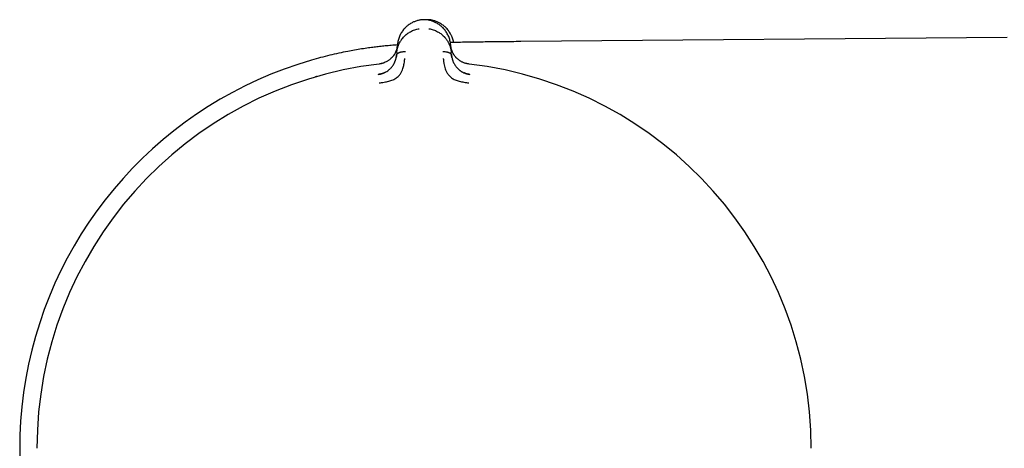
# Model space of a CAD drawing. Header units: millimetres. Extents: x 8 to 740, y 12 to 366.
# Tile 9 of 45: x 30 to 87, y 341 to 366. Entities that reach past the tile are written whole.
import ezdxf

# ---------------------------------------------------------------- set-up
doc = ezdxf.new("R2010")
doc.units = ezdxf.units.MM

msp = doc.modelspace()

# ---------------------------------------------------------------- linework, layer by layer
at = {"color": 7, "linetype": 'Continuous', "lineweight": 30}
for p, q in [((51.656, 364.074), (51.698, 364.55)), ((54.804, 364.669), (54.806, 364.668)), ((54.819, 364.55), (54.86, 364.074)), ((87.522, 364.971), (58.937, 364.722)), ((51.656, 364.074), (51.643, 363.922)), ((54.874, 363.922), (54.86, 364.074)), ((50.561, 362.786), (50.561, 362.792))]:
    msp.add_line(p, q, dxfattribs=at)
for radius, start, end in [(23.753, 106.14129, 233.90749), (22.741, 96.67492, 179.9968), (22.741, 0, 83.32507)]:
    msp.add_arc((53.258, 340.819), radius, start, end, dxfattribs=at)
for points, knots in [([(53.082, 366.002), (53.06, 365.998), (53.005, 365.99), (52.919, 365.971), (52.825, 365.945), (52.735, 365.913), (52.647, 365.877), (52.558, 365.834), (52.467, 365.783), (52.377, 365.724), (52.292, 365.661), (52.213, 365.593), (52.134, 365.517), (52.058, 365.431), (51.985, 365.335), (51.92, 365.235), (51.873, 365.152), (51.85, 365.102), (51.843, 365.086)], [0, 0, 0, 0, 0.035573, 0.089805, 0.14379, 0.197712, 0.251705, 0.305861, 0.371125, 0.436713, 0.502577, 0.568608, 0.63466, 0.716966, 0.799026, 0.881142, 0.96338, 1, 1, 1, 1]), ([(53.416, 366.005), (53.406, 366.006), (53.383, 366.008), (53.346, 366.01), (53.303, 366.011), (53.258, 366.012), (53.213, 366.011), (53.171, 366.01), (53.133, 366.008), (53.11, 366.006), (53.1, 366.005)], [0, 0, 0, 0, 0.096527, 0.217423, 0.354625, 0.499992, 0.64536, 0.782565, 0.903467, 1, 1, 1, 1]), ([(53.615, 366.003), (53.579, 366.006), (53.509, 366.011), (53.425, 366.012), (53.377, 366.01), (53.365, 366.009)], [0, 0, 0, 0, 0.426013, 0.85237, 1, 1, 1, 1]), ([(54.595, 365.234), (54.594, 365.237), (54.574, 365.272), (54.528, 365.339), (54.456, 365.434), (54.38, 365.519), (54.302, 365.594), (54.224, 365.661), (54.141, 365.723), (54.052, 365.781), (53.963, 365.831), (53.875, 365.874), (53.79, 365.91), (53.701, 365.942), (53.608, 365.968), (53.513, 365.99), (53.447, 366), (53.414, 366.005)], [0, 0, 0, 0, 0.006495, 0.097133, 0.187683, 0.278476, 0.351279, 0.424025, 0.496578, 0.568858, 0.64083, 0.700596, 0.760221, 0.819806, 0.879494, 0.939479, 1, 1, 1, 1]), ([(53.607, 365.968), (53.608, 365.971), (53.609, 365.981), (53.611, 365.993), (53.612, 366.002), (53.613, 366.002), (53.613, 366.002)], [0, 0, 0, 0, 0.137455, 0.441767, 0.745849, 1, 1, 1, 1]), ([(54.863, 365.074), (54.856, 365.09), (54.834, 365.141), (54.787, 365.224), (54.723, 365.324), (54.651, 365.421), (54.575, 365.507), (54.497, 365.584), (54.418, 365.652), (54.334, 365.716), (54.244, 365.776), (54.154, 365.828), (54.065, 365.871), (53.978, 365.908), (53.887, 365.941), (53.794, 365.968), (53.702, 365.989), (53.641, 365.998), (53.613, 366.002)], [0, 0, 0, 0, 0.036248, 0.117649, 0.19893, 0.280155, 0.361623, 0.427002, 0.492362, 0.557555, 0.622476, 0.687077, 0.740682, 0.794125, 0.847498, 0.900935, 0.954614, 1, 1, 1, 1]), ([(51.656, 364.074), (51.656, 364.074), (51.656, 364.075), (51.656, 364.078), (51.657, 364.088), (51.659, 364.108), (51.663, 364.143), (51.669, 364.186), (51.678, 364.235), (51.689, 364.288), (51.7, 364.333), (51.71, 364.368), (51.717, 364.391), (51.724, 364.415), (51.732, 364.44), (51.741, 364.465), (51.751, 364.491), (51.77, 364.541), (51.801, 364.612), (51.846, 364.699), (51.888, 364.769), (51.925, 364.825), (51.949, 364.859), (51.965, 364.88), (51.973, 364.891), (51.981, 364.901), (51.989, 364.911), (51.997, 364.921), (52.027, 364.959), (52.083, 365.022), (52.171, 365.106), (52.262, 365.182), (52.358, 365.249), (52.464, 365.312), (52.581, 365.369), (52.71, 365.418), (52.84, 365.455), (52.928, 365.47), (52.97, 365.477)], [0, 0, 0, 0, 0.0001679, 0.001366, 0.0045854, 0.0166021, 0.036108, 0.0631952, 0.0884377, 0.1180378, 0.1520647, 0.1645324, 0.1775134, 0.1910106, 0.2050268, 0.2195649, 0.2346277, 0.2502179, 0.3058107, 0.3573564, 0.4047376, 0.4336821, 0.4607484, 0.4675247, 0.4741707, 0.480686, 0.4870705, 0.4933239, 0.4994461, 0.5597522, 0.617506, 0.6726801, 0.7252622, 0.7752606, 0.8359072, 0.8934765, 0.9481043, 1, 1, 1, 1]), ([(51.842, 365.084), (51.831, 365.062), (51.803, 365.002), (51.768, 364.902), (51.735, 364.786), (51.71, 364.668), (51.701, 364.59), (51.697, 364.55)], [0, 0, 0, 0, 0.130411, 0.34783, 0.565388, 0.782871, 1, 1, 1, 1]), ([(53.546, 365.477), (53.588, 365.47), (53.675, 365.455), (53.804, 365.419), (53.933, 365.37), (54.048, 365.314), (54.151, 365.253), (54.242, 365.191), (54.338, 365.113), (54.405, 365.049), (54.447, 365.004), (54.46, 364.99), (54.474, 364.975), (54.487, 364.961), (54.499, 364.946), (54.524, 364.916), (54.56, 364.87), (54.607, 364.803), (54.648, 364.738), (54.683, 364.675), (54.704, 364.632), (54.718, 364.604), (54.724, 364.59), (54.731, 364.576), (54.737, 364.562), (54.743, 364.547), (54.749, 364.533), (54.764, 364.495), (54.785, 364.438), (54.808, 364.363), (54.825, 364.296), (54.837, 364.239), (54.847, 364.187), (54.853, 364.143), (54.857, 364.108), (54.859, 364.088), (54.86, 364.078), (54.86, 364.075), (54.86, 364.075), (54.86, 364.074), (54.86, 364.074)], [0, 0, 0, 0, 0.051373, 0.105665, 0.163102, 0.223827, 0.27137, 0.320803, 0.372124, 0.442732, 0.452222, 0.461768, 0.471368, 0.481024, 0.490735, 0.500501, 0.537698, 0.579265, 0.625137, 0.657731, 0.692132, 0.7001, 0.708157, 0.716302, 0.724536, 0.732857, 0.741265, 0.74976, 0.79759, 0.84013, 0.877473, 0.909711, 0.93693, 0.964012, 0.983495, 0.995471, 0.998664, 0.999564, 0.99984, 1, 1, 1, 1]), ([(54.819, 364.55), (54.815, 364.59), (54.806, 364.668), (54.781, 364.786), (54.749, 364.902), (54.707, 365.017), (54.657, 365.127), (54.616, 365.198), (54.596, 365.232)], [0, 0, 0, 0, 0.168205, 0.336683, 0.505218, 0.673643, 0.841849, 1, 1, 1, 1]), ([(54.864, 365.072), (54.874, 365.05), (54.902, 364.99), (54.937, 364.889), (54.968, 364.779), (54.981, 364.706), (54.987, 364.672)], [0, 0, 0, 0, 0.173629, 0.4631, 0.752756, 1, 1, 1, 1]), ([(51.696, 364.529), (51.69, 364.529), (51.568, 364.52), (51.331, 364.499), (50.987, 364.468), (50.652, 364.432), (50.325, 364.393), (49.971, 364.347), (49.591, 364.291), (49.184, 364.224), (48.737, 364.142), (48.247, 364.041), (47.715, 363.919), (47.183, 363.785), (46.831, 363.686), (46.654, 363.636)], [0, 0, 0, 0, 0.00304, 0.071973, 0.139127, 0.204716, 0.26896, 0.332081, 0.413404, 0.493646, 0.573237, 0.679446, 0.78581, 0.892676, 1, 1, 1, 1]), ([(51.693, 364.502), (51.693, 364.501), (51.693, 364.5), (51.692, 364.492), (51.691, 364.476), (51.687, 364.449), (51.682, 364.416), (51.675, 364.378), (51.666, 364.336), (51.657, 364.301), (51.649, 364.274), (51.643, 364.256), (51.637, 364.238), (51.631, 364.219), (51.624, 364.199), (51.616, 364.179), (51.597, 364.13), (51.563, 364.056), (51.521, 363.982), (51.491, 363.936), (51.476, 363.914), (51.461, 363.893), (51.446, 363.872), (51.43, 363.852), (51.396, 363.81), (51.34, 363.75), (51.265, 363.683), (51.197, 363.631), (51.137, 363.591), (51.066, 363.549), (50.977, 363.504), (50.881, 363.466), (50.79, 363.437), (50.705, 363.416), (50.646, 363.408), (50.615, 363.404)], [0, 0, 0, 0, 0.000491, 0.004709, 0.016801, 0.036349, 0.063449, 0.08868, 0.118244, 0.1522, 0.164633, 0.177573, 0.191021, 0.204979, 0.21945, 0.234434, 0.249933, 0.328151, 0.400024, 0.417785, 0.435101, 0.45197, 0.468393, 0.484369, 0.499899, 0.569641, 0.634729, 0.675595, 0.714547, 0.751696, 0.809478, 0.868786, 0.909647, 0.953487, 1, 1, 1, 1]), ([(51.694, 364.504), (51.693, 364.492), (51.69, 364.465), (51.685, 364.426), (51.679, 364.391), (51.673, 364.362), (51.668, 364.337), (51.662, 364.313), (51.652, 364.273), (51.635, 364.22), (51.609, 364.149), (51.576, 364.077), (51.536, 364.004), (51.499, 363.943), (51.471, 363.907), (51.462, 363.894)], [0, 0, 0, 0, 0.056623, 0.125933, 0.182196, 0.225392, 0.263557, 0.302391, 0.341889, 0.452069, 0.562265, 0.687439, 0.81228, 0.932258, 1, 1, 1, 1]), ([(58.937, 364.723), (58.761, 364.721), (58.409, 364.718), (57.884, 364.713), (57.365, 364.708), (56.853, 364.702), (56.353, 364.696), (55.868, 364.689), (55.396, 364.681), (55.043, 364.674), (54.847, 364.669), (54.804, 364.668)], [0, 0, 0, 0, 0.127951, 0.25518, 0.381056, 0.505048, 0.626718, 0.743611, 0.857663, 0.968687, 1, 1, 1, 1]), ([(55.101, 363.834), (55.089, 363.848), (55.062, 363.881), (55.024, 363.935), (54.986, 363.994), (54.953, 364.052), (54.929, 364.102), (54.911, 364.143), (54.898, 364.174), (54.886, 364.207), (54.874, 364.243), (54.862, 364.284), (54.849, 364.333), (54.838, 364.388), (54.828, 364.446), (54.824, 364.485), (54.823, 364.502)], [0, 0, 0, 0, 0.066854, 0.159745, 0.251218, 0.341311, 0.42919, 0.477253, 0.524489, 0.570897, 0.621345, 0.682454, 0.752856, 0.833487, 0.924235, 1, 1, 1, 1]), ([(55.901, 363.404), (55.87, 363.408), (55.81, 363.417), (55.723, 363.438), (55.642, 363.464), (55.567, 363.493), (55.499, 363.524), (55.442, 363.554), (55.392, 363.583), (55.346, 363.613), (55.297, 363.647), (55.25, 363.684), (55.207, 363.722), (55.168, 363.759), (55.133, 363.796), (55.099, 363.835), (55.066, 363.878), (55.031, 363.926), (54.997, 363.979), (54.965, 364.035), (54.935, 364.095), (54.912, 364.148), (54.894, 364.194), (54.88, 364.234), (54.869, 364.269), (54.862, 364.295), (54.857, 364.31), (54.853, 364.327), (54.849, 364.343), (54.845, 364.361), (54.841, 364.378), (54.838, 364.397), (54.833, 364.422), (54.829, 364.45), (54.826, 364.476), (54.824, 364.492), (54.823, 364.499), (54.823, 364.501), (54.823, 364.501), (54.823, 364.502), (54.823, 364.502), (54.823, 364.502), (54.823, 364.502)], [0, 0, 0, 0, 0.046698, 0.091618, 0.134505, 0.175194, 0.213614, 0.249779, 0.276951, 0.307118, 0.340349, 0.376695, 0.409342, 0.4408, 0.471044, 0.500021, 0.535936, 0.574169, 0.614719, 0.657569, 0.702695, 0.750057, 0.775296, 0.805099, 0.8394, 0.850353, 0.861686, 0.873397, 0.885483, 0.89794, 0.910765, 0.923954, 0.937503, 0.96472, 0.984149, 0.995887, 0.998893, 0.999683, 0.9999, 0.999964, 0.999986, 1, 1, 1, 1]), ([(50.571, 362.793), (50.612, 362.8), (50.694, 362.813), (50.789, 362.842), (50.858, 362.868), (50.901, 362.886), (50.942, 362.904), (50.98, 362.923), (51.042, 362.957), (51.123, 363.008), (51.208, 363.074), (51.272, 363.133), (51.322, 363.184), (51.375, 363.246), (51.431, 363.323), (51.471, 363.389), (51.495, 363.434), (51.505, 363.453), (51.515, 363.473), (51.525, 363.494), (51.534, 363.514), (51.543, 363.535), (51.552, 363.556), (51.563, 363.584), (51.578, 363.624), (51.596, 363.68), (51.614, 363.75), (51.632, 363.832), (51.639, 363.891), (51.643, 363.922)], [0, 0, 0, 0, 0.063976, 0.12953, 0.154486, 0.178647, 0.201982, 0.224467, 0.246082, 0.312693, 0.376527, 0.417668, 0.457776, 0.496802, 0.560713, 0.629486, 0.643581, 0.657868, 0.672347, 0.687019, 0.701882, 0.716938, 0.732184, 0.747622, 0.778913, 0.819993, 0.870709, 0.930826, 1, 1, 1, 1]), ([(51.644, 363.931), (51.643, 363.919), (51.64, 363.895), (51.636, 363.859), (51.631, 363.829), (51.627, 363.805), (51.624, 363.79), (51.622, 363.782), (51.622, 363.78)], [0, 0, 0, 0, 0.2502467, 0.5120036, 0.7272297, 0.858312, 0.9637436, 1, 1, 1, 1]), ([(51.644, 363.931), (51.645, 363.937), (51.648, 363.951), (51.658, 363.973), (51.675, 363.997), (51.699, 364.021), (51.731, 364.045), (51.773, 364.069), (51.82, 364.089), (51.872, 364.106), (51.927, 364.121), (51.994, 364.133), (52.072, 364.143), (52.132, 364.143), (52.162, 364.143)], [0, 0, 0, 0, 0.037775, 0.094206, 0.15093, 0.208713, 0.288187, 0.370922, 0.456867, 0.545563, 0.636283, 0.728121, 0.865715, 1, 1, 1, 1]), ([(54.354, 364.143), (54.384, 364.143), (54.444, 364.143), (54.522, 364.133), (54.589, 364.121), (54.644, 364.106), (54.696, 364.089), (54.743, 364.069), (54.785, 364.045), (54.818, 364.021), (54.841, 363.997), (54.858, 363.973), (54.868, 363.951), (54.871, 363.937), (54.872, 363.931)], [0, 0, 0, 0, 0.134302, 0.271912, 0.363761, 0.454492, 0.543199, 0.629154, 0.711899, 0.791383, 0.849172, 0.905903, 0.962342, 1, 1, 1, 1]), ([(54.891, 363.794), (54.891, 363.797), (54.887, 363.814), (54.882, 363.845), (54.876, 363.888), (54.874, 363.917), (54.873, 363.931)], [0, 0, 0, 0, 0.052503, 0.334039, 0.671058, 1, 1, 1, 1]), ([(54.874, 363.922), (54.877, 363.893), (54.884, 363.837), (54.9, 363.759), (54.914, 363.705), (54.923, 363.672), (54.929, 363.655), (54.934, 363.64), (54.938, 363.625), (54.943, 363.612), (54.948, 363.599), (54.952, 363.588), (54.967, 363.549), (54.994, 363.484), (55.041, 363.395), (55.093, 363.313), (55.15, 363.235), (55.218, 363.158), (55.28, 363.099), (55.329, 363.058), (55.36, 363.034), (55.393, 363.01), (55.427, 362.987), (55.462, 362.965), (55.517, 362.933), (55.596, 362.892), (55.705, 362.849), (55.824, 362.812), (55.909, 362.799), (55.952, 362.792)], [0, 0, 0, 0, 0.064591, 0.121349, 0.169984, 0.182734, 0.194757, 0.206048, 0.216606, 0.226427, 0.23551, 0.243851, 0.251449, 0.31979, 0.384193, 0.444676, 0.501324, 0.56002, 0.621088, 0.642003, 0.663213, 0.684727, 0.706551, 0.728689, 0.751143, 0.806569, 0.867208, 0.932524, 1, 1, 1, 1]), ([(50.811, 363.445), (50.801, 363.442), (50.764, 363.431), (50.699, 363.417), (50.642, 363.41), (50.615, 363.406)], [0, 0, 0, 0, 0.149715, 0.583351, 1, 1, 1, 1]), ([(50.621, 362.296), (50.72, 362.309), (50.911, 362.334), (51.184, 362.393), (51.434, 362.469), (51.646, 362.589), (51.81, 362.737), (51.925, 362.899), (51.992, 363.059), (52.052, 363.239), (52.091, 363.421), (52.111, 363.574), (52.119, 363.661), (52.124, 363.703), (52.125, 363.716), (52.126, 363.72), (52.126, 363.722)], [0, 0, 0, 0, 0.117772, 0.228252, 0.33124, 0.427014, 0.515099, 0.595624, 0.669421, 0.735797, 0.846044, 0.926768, 0.978141, 0.992758, 0.997301, 1, 1, 1, 1]), ([(54.39, 363.722), (54.391, 363.717), (54.393, 363.698), (54.397, 363.654), (54.404, 363.584), (54.416, 363.487), (54.438, 363.359), (54.473, 363.212), (54.525, 363.056), (54.592, 362.896), (54.707, 362.735), (54.872, 362.587), (55.084, 362.469), (55.334, 362.393), (55.606, 362.334), (55.797, 362.309), (55.895, 362.296)], [0, 0, 0, 0, 0.007539, 0.032602, 0.07418, 0.124929, 0.188679, 0.265565, 0.331914, 0.405634, 0.486045, 0.573984, 0.669568, 0.772326, 0.882537, 1, 1, 1, 1]), ([(55.902, 363.406), (55.875, 363.41), (55.822, 363.417), (55.756, 363.43), (55.717, 363.441), (55.704, 363.445)], [0, 0, 0, 0, 0.392325, 0.807654, 1, 1, 1, 1]), ([(46.936, 362.661), (46.936, 362.663), (46.933, 362.673), (46.931, 362.681), (46.93, 362.684), (46.93, 362.685)], [0, 0, 0, 0, 0.114602, 0.566665, 1, 1, 1, 1]), ([(50.9, 362.883), (50.896, 362.882), (50.886, 362.878), (50.864, 362.868), (50.834, 362.857), (50.795, 362.843), (50.746, 362.828), (50.689, 362.813), (50.626, 362.801), (50.582, 362.795), (50.561, 362.792)], [0, 0, 0, 0, 0.053582, 0.12546, 0.218627, 0.334543, 0.473931, 0.637045, 0.82367, 1, 1, 1, 1]), ([(55.956, 362.791), (55.931, 362.795), (55.883, 362.802), (55.817, 362.816), (55.761, 362.831), (55.714, 362.845), (55.676, 362.859), (55.648, 362.87), (55.63, 362.878), (55.62, 362.882), (55.617, 362.883), (55.616, 362.884)], [0, 0, 0, 0, 0.206993, 0.390581, 0.550048, 0.685239, 0.796459, 0.884513, 0.951064, 0.977377, 1, 1, 1, 1])]:
    msp.add_open_spline(points, degree=3, knots=knots, dxfattribs=at)

doc.saveas('drawing.dxf')
